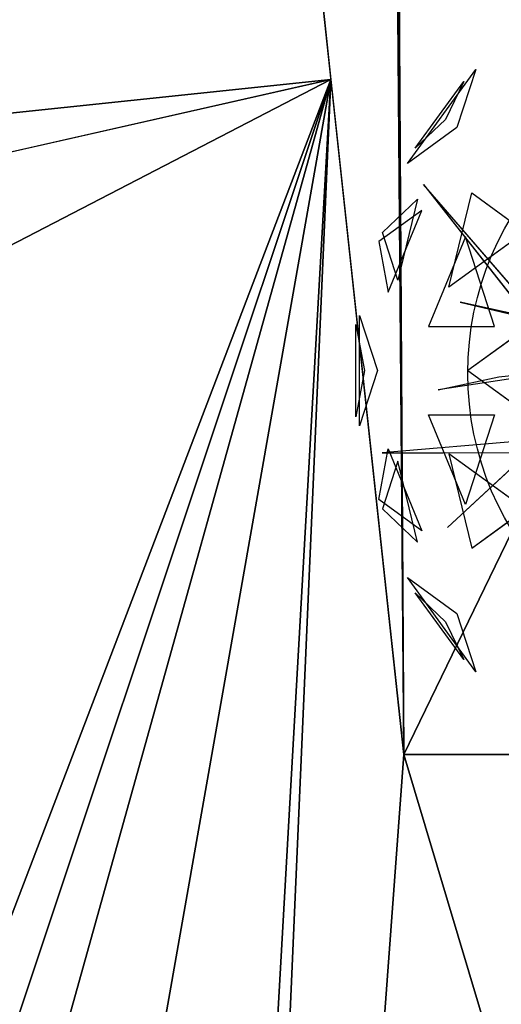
# Model space of a CAD drawing. Extents: x 22936 to 50368, y -4877 to 31080.
# Tile 135 of 256: x 41521 to 41720, y 5388 to 5794. Entities that reach past the tile are written whole.
import ezdxf

# ---------------------------------------------------------------- set-up
doc = ezdxf.new("R2010")
doc.units = 0
doc.layers.get('0').update_dxf_attribs({"linetype": 'CONTINUOUS'})
for name, color, linetype in [('00_TRACE_ARBRE', 3, 'CONTINUOUS'), ('00_TRACE_RDC', 241, 'CONTINUOUS'), ('08_AMENAGEMENTS_EXTERIEURS', 253, 'CONTINUOUS'), ('09_VEGETATION', 134, 'CONTINUOUS')]:
    doc.layers.add(name, color=color, linetype=linetype)

# ---------------------------------------------------------------- blocks, each defined once
blk = doc.blocks.new('TREE_GEOMETRIC_ROUND')
at = {"color": 7}
for p, q in [((-1491.6, 798.4, 3736.8), (-1209.6, 1186.5, 3736.8)), ((-1209.6, 1186.5, 3736.8), (-1287.6, 946.6, 3316.1)), ((-1458.9, 861, 4189.8), (-1259, 1136.1, 4189.8)), ((-1259, 1136.1, 4189.8), (-1333.8, 980.2, 4415.9)), ((-1333.8, 980.2, 4415.9), (-1458.9, 861, 4189.8)), ((-1287.6, 946.6, 3316.1), (-1491.6, 798.4, 3736.8)), ((-1424.8, 711.3, 4367.3), (-981.2, 146.5, 4126.7)), ((-935.2, 146.5, 4074.4), (-1424.8, 711.3, 4367.3)), ((-1594.7, 513.6, 4337.8), (-1450, 651.5, 4599.3)), ((-1450, 651.5, 4599.3), (-1530.8, 317, 4661.7)), ((-1319.9, 287.5, 5031.1), (-1225.9, 676.5, 4958.5)), ((-1225.9, 676.5, 4958.5), (-1005.2, 516.2, 5283)), ((-1431.8, 604.8, 3199.5), (-1609.5, 475.7, 3565.9)), ((-1571.2, 266.8, 3265.8), (-1431.8, 604.8, 3199.5)), ((-1530.8, 317, 4661.7), (-1594.7, 513.6, 4337.8)), ((-1252.3, 495.8, 2829.7), (-1404.9, 125.8, 2902.3)), ((-1005.2, 516.2, 5283), (-1319.9, 287.5, 5031.1)), ((-1132, 125.8, 2577.8), (-1252.3, 495.8, 2829.7)), ((-1609.5, 475.7, 3565.9), (-1571.2, 266.8, 3265.8)), ((-910.1, 146.5, 4105.7), (-1274.1, 226, 4806.6)), ((-1274.1, 226, 4806.6), (-935.2, 146.5, 4074.4)), ((-879.4, 207, 5468.4), (-1242, -56.5, 5178.3)), ((-1688.9, -284, 4186.4), (-1688.9, 171, 4186.4)), ((-1688.9, 171, 4186.4), (-1615, -56.5, 4561.2)), ((-1704, 134.2, 3733.7), (-1669.1, -56.5, 3459.9)), ((-1704, -247.1, 3733.7), (-1704, 134.2, 3733.7)), ((-1404.9, 125.8, 2902.3), (-1132, 125.8, 2577.8)), ((-719.1, -39, 4325.4), (-1364, -135.5, 4586.9)), ((-605.7, -35.6, 3415.3), (-1326.3, -704.7, 3593.2)), ((-1326.3, -704.7, 3593.2), (-605.7, -35.6, 3357.8)), ((-1669.1, -56.5, 3459.9), (-1704, -247.1, 3733.7)), ((-1615, -56.5, 4561.2), (-1688.9, -284, 4186.4)), ((-1242, -56.5, 5178.3), (-879.4, -319.9, 5468.4)), ((-1113.8, -82.4, 4555.6), (-765, -42.5, 4398.6)), ((-1364, -135.5, 4586.9), (-1113.8, -82.4, 4555.6)), ((-1404.9, -238.8, 2902.3), (-1132, -238.8, 2577.8)), ((-1252.3, -608.8, 2829.7), (-1404.9, -238.8, 2902.3)), ((-1132, -238.8, 2577.8), (-1252.3, -608.8, 2829.7)), ((-933.8, -340.2, 3462.4), (-1596.1, -395.6, 3357.8)), ((-1609.5, -588.7, 3565.9), (-1571.2, -379.7, 3265.8)), ((-1596.1, -395.6, 3357.8), (-1345.6, -396.4, 3431)), ((-1571.2, -379.7, 3265.8), (-1431.8, -717.8, 3199.5)), ((-1345.6, -396.4, 3431), (-992.1, -394.3, 3488.5)), ((-1005.2, -629.1, 5283), (-1319.9, -400.4, 5031.1)), ((-1319.9, -400.4, 5031.1), (-1225.9, -789.5, 4958.5)), ((-1530.8, -429.9, 4661.7), (-1594.7, -626.6, 4337.8)), ((-1450, -764.5, 4599.3), (-1530.8, -429.9, 4661.7)), ((-1431.8, -717.8, 3199.5), (-1609.5, -588.7, 3565.9)), ((-1594.7, -626.6, 4337.8), (-1450, -764.5, 4599.3)), ((-1225.9, -789.5, 4958.5), (-1005.2, -629.1, 5283)), ((-1209.6, -1299.5, 3736.8), (-1491.6, -911.3, 3736.8)), ((-1491.6, -911.3, 3736.8), (-1287.6, -1059.6, 3316.1)), ((-1259, -1249, 4189.8), (-1458.9, -973.9, 4189.8)), ((-1458.9, -973.9, 4189.8), (-1333.8, -1093.2, 4415.9)), ((-1333.8, -1093.2, 4415.9), (-1259, -1249, 4189.8)), ((-1287.6, -1059.6, 3316.1), (-1209.6, -1299.5, 3736.8))]:
    blk.add_line(p, q, dxfattribs=at)
mesh = blk.add_polyface(dxfattribs=at)
corners = [(-1209.6, 1186.5, 3736.8), (-1287.6, 946.6, 3316.1), (-1491.6, 798.4, 3736.8)]
mesh.append_faces([[corners[k] for k in face] for face in [(0, 1, 2)]], dxfattribs={"color": 7})
mesh = blk.add_polyface(dxfattribs=at)
corners = [(-1259, 1136.1, 4189.8), (-1333.8, 980.2, 4415.9), (-1458.9, 861, 4189.8)]
mesh.append_faces([[corners[k] for k in face] for face in [(0, 1, 2)]], dxfattribs={"color": 7})
mesh = blk.add_polyface(dxfattribs=at)
corners = [(-1424.8, 711.3, 4367.3), (-981.2, 146.5, 4126.7), (-935.2, 146.5, 4074.4)]
mesh.append_faces([[corners[k] for k in face] for face in [(0, 1, 2)]], dxfattribs={"color": 7})
mesh = blk.add_polyface(dxfattribs=at)
corners = [(-1450, 651.5, 4599.3), (-1530.8, 317, 4661.7), (-1594.7, 513.6, 4337.8)]
mesh.append_faces([[corners[k] for k in face] for face in [(0, 1, 2)]], dxfattribs={"color": 7})
mesh = blk.add_polyface(dxfattribs=at)
corners = [(-1225.9, 676.5, 4958.5), (-1005.2, 516.2, 5283), (-1319.9, 287.5, 5031.1)]
mesh.append_faces([[corners[k] for k in face] for face in [(0, 1, 2)]], dxfattribs={"color": 7})
mesh = blk.add_polyface(dxfattribs=at)
corners = [(-1431.8, 604.8, 3199.5), (-1609.5, 475.7, 3565.9), (-1571.2, 266.8, 3265.8)]
mesh.append_faces([[corners[k] for k in face] for face in [(0, 1, 2)]], dxfattribs={"color": 7})
mesh = blk.add_polyface(dxfattribs=at)
corners = [(-1252.3, 495.8, 2829.7), (-1404.9, 125.8, 2902.3), (-1132, 125.8, 2577.8)]
mesh.append_faces([[corners[k] for k in face] for face in [(0, 1, 2)]], dxfattribs={"color": 7})
mesh = blk.add_polyface(dxfattribs=at)
corners = [(-1274.1, 226, 4806.6), (-935.2, 146.5, 4074.4), (-910.1, 146.5, 4105.7)]
mesh.append_faces([[corners[k] for k in face] for face in [(0, 1, 2)]], dxfattribs={"color": 7})
mesh = blk.add_polyface(dxfattribs=at)
corners = [(-879.4, 207, 5468.4), (-1242, -56.5, 5178.3), (-879.4, -319.9, 5468.4)]
mesh.append_faces([[corners[k] for k in face] for face in [(0, 1, 2)]], dxfattribs={"color": 7})
mesh = blk.add_polyface(dxfattribs=at)
corners = [(-1688.9, 171, 4186.4), (-1615, -56.5, 4561.2), (-1688.9, -284, 4186.4)]
mesh.append_faces([[corners[k] for k in face] for face in [(0, 1, 2)]], dxfattribs={"color": 7})
mesh = blk.add_polyface(dxfattribs=at)
corners = [(-1704, 134.2, 3733.7), (-1669.1, -56.5, 3459.9), (-1704, -247.1, 3733.7)]
mesh.append_faces([[corners[k] for k in face] for face in [(0, 1, 2)]], dxfattribs={"color": 7})
mesh = blk.add_polyface(dxfattribs=at)
corners = [(-1326.3, -704.7, 3593.2), (-605.7, -35.6, 3357.8), (-605.7, -35.6, 3415.3)]
mesh.append_faces([[corners[k] for k in face] for face in [(0, 1, 2)]], dxfattribs={"color": 7})
mesh = blk.add_polyface(dxfattribs=at)
corners = [(-1132, -238.8, 2577.8), (-1252.3, -608.8, 2829.7), (-1404.9, -238.8, 2902.3)]
mesh.append_faces([[corners[k] for k in face] for face in [(0, 1, 2)]], dxfattribs={"color": 7})
mesh = blk.add_polyface(dxfattribs=at)
corners = [(-1571.2, -379.7, 3265.8), (-1431.8, -717.8, 3199.5), (-1609.5, -588.7, 3565.9)]
mesh.append_faces([[corners[k] for k in face] for face in [(0, 1, 2)]], dxfattribs={"color": 7})
mesh = blk.add_polyface(dxfattribs=at)
corners = [(-1319.9, -400.4, 5031.1), (-1225.9, -789.5, 4958.5), (-1005.2, -629.1, 5283)]
mesh.append_faces([[corners[k] for k in face] for face in [(0, 1, 2)]], dxfattribs={"color": 7})
mesh = blk.add_polyface(dxfattribs=at)
corners = [(-1530.8, -429.9, 4661.7), (-1594.7, -626.6, 4337.8), (-1450, -764.5, 4599.3)]
mesh.append_faces([[corners[k] for k in face] for face in [(0, 1, 2)]], dxfattribs={"color": 7})
mesh = blk.add_polyface(dxfattribs=at)
corners = [(-1491.6, -911.3, 3736.8), (-1287.6, -1059.6, 3316.1), (-1209.6, -1299.5, 3736.8)]
mesh.append_faces([[corners[k] for k in face] for face in [(0, 1, 2)]], dxfattribs={"color": 7})
mesh = blk.add_polyface(dxfattribs=at)
corners = [(-1458.9, -973.9, 4189.8), (-1333.8, -1093.2, 4415.9), (-1259, -1249, 4189.8)]
mesh.append_faces([[corners[k] for k in face] for face in [(0, 1, 2)]], dxfattribs={"color": 7})
blk = doc.blocks.new('ARBRE_SIMPLE')
for radius in [250, 17.5]:
    blk.add_circle((0, 0), radius)
blk = doc.blocks.new('GROUPER_1')
at = {"layer": '00_TRACE_ARBRE', "xscale": 0.5, "yscale": 0.5, "zscale": 0.5, "rotation": 10.53798942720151}
blk.add_blockref('ARBRE_SIMPLE', (217.24, 6259.36), dxfattribs=at)
blk = doc.blocks.new('GROUPER_2')
at = {"layer": '00_TRACE_RDC', "color": 54}
for p, q in [((12015.08, 11754.88), (12134.75, 10646.32)), ((12134.75, 10646.32), (7021.89, 10108.79))]:
    blk.add_line(p, q, dxfattribs=at)
at = {"layer": '00_TRACE_RDC'}
blk.add_blockref('GROUPER_1', (12098.99, 4265.72), dxfattribs=at)
blk = doc.blocks.new('GROUPER_102')
at = {"layer": '08_AMENAGEMENTS_EXTERIEURS'}
for p, q in [((149.76, 0), (0, 1387.23)), ((833.1, 0), (149.76, 0))]:
    blk.add_line(p, q, dxfattribs=at)
mesh = blk.add_polyface(dxfattribs=at)
corners = [(138.26, 1409.24), (149.76, 0), (0, 1387.23), (141.18, 1409.71), (305.18, 320.79), (833.1, 0), (903.13, 410.84)]
mesh.append_faces([[corners[k] for k in face] for face in [(0, 1, 2), (5, 4, 6)]], dxfattribs={"vtx0": -1})
mesh.append_faces([[corners[k] for k in face] for face in [(1, 4, 5)]], dxfattribs={"vtx0": -1, "vtx1": -1})
mesh.append_faces([[corners[k] for k in face] for face in [(1, 0, 3), (1, 3, 4)]], dxfattribs={"vtx0": -1, "vtx2": -1})
blk = doc.blocks.new('GROUPER_122')
at = {"layer": '08_AMENAGEMENTS_EXTERIEURS'}
mesh = blk.add_polyface(dxfattribs=at)
corners = [(4865.77, 2632.41), (4440.58, 2433.55), (4420.06, 2562.46), (4529.79, 1059.49), (4741, 1059.49), (5029.79, 1059.49), (4894.7, 2450.68), (5779.35, 2591.51), (6882.55, 501.38), (5029.79, 501.38), (5988.63, 801.38), (6907.61, 801.38), (7602.54, 0), (6819.83, 133.42), (7715.66, 663.64), (3404.37, 2268.59), (164, 668.17), (0, 1757.09), (2762.33, 1059.49)]
mesh.append_faces([[corners[k] for k in face] for face in [(0, 1, 2), (5, 8, 9), (8, 12, 13), (12, 11, 14), (15, 16, 17)]], dxfattribs={"vtx0": -1})
mesh.append_faces([[corners[k] for k in face] for face in [(3, 0, 4), (4, 0, 5), (10, 5, 7), (16, 15, 18), (18, 15, 3)]], dxfattribs={"vtx0": -1, "vtx1": -1})
mesh.append_faces([[corners[k] for k in face] for face in [(1, 0, 3), (8, 5, 10), (12, 8, 11)]], dxfattribs={"vtx0": -1, "vtx1": -1, "vtx2": -1})
mesh.append_faces([[corners[k] for k in face] for face in [(5, 0, 6), (5, 6, 7), (8, 10, 11), (3, 15, 1)]], dxfattribs={"vtx0": -1, "vtx2": -1})
blk = doc.blocks.new('GROUPER_123')
at = {"layer": '08_AMENAGEMENTS_EXTERIEURS'}
for p, q in [((911.82, 2058.73), (6024.68, 2596.25)), ((6024.68, 2596.25), (6054.76, 2317.59)), ((6054.76, 2317.59), (6738.1, 2317.59))]:
    blk.add_line(p, q, dxfattribs=at)
mesh = blk.add_polyface(dxfattribs=at)
corners = [(911.82, 2058.73), (132.96, 2115.21), (0, 2365.07), (1737.47, 1255.31), (36.28, 1826.86), (1872.41, 1656.96), (6024.68, 2596.25), (4806.94, 1965.47), (5042.3, 24.61), (5166.47, 23.84), (5306.47, 22.97), (5570.64, 21.34), (5903.15, 451.72), (5951.49, 917.91), (6054.76, 2317.59), (6490, 862.08), (6738.1, 2317.59), (5943.19, 0), (6394.44, 301.41), (6346.19, 18.36)]
mesh.append_faces([[corners[k] for k in face] for face in [(0, 1, 2), (1, 3, 4), (15, 14, 16), (17, 18, 19)]], dxfattribs={"vtx0": -1})
mesh.append_faces([[corners[k] for k in face] for face in [(3, 0, 5), (5, 6, 7), (7, 6, 8), (8, 6, 9), (9, 6, 10), (10, 6, 11), (12, 6, 13), (13, 14, 15)]], dxfattribs={"vtx0": -1, "vtx1": -1})
mesh.append_faces([[corners[k] for k in face] for face in [(3, 1, 0), (11, 6, 12)]], dxfattribs={"vtx0": -1, "vtx1": -1, "vtx2": -1})
mesh.append_faces([[corners[k] for k in face] for face in [(5, 0, 6), (13, 6, 14), (12, 17, 11), (17, 12, 18)]], dxfattribs={"vtx0": -1, "vtx2": -1})

msp = doc.modelspace()

# ---------------------------------------------------------------- block references
at = {"layer": '00_TRACE_RDC'}
msp.add_blockref('GROUPER_2', (29515.15, -4876.93), dxfattribs=at)
at = {"layer": '08_AMENAGEMENTS_EXTERIEURS', "color": 9}
for name, p in [('GROUPER_122', (41671.41, 5143.34)), ('GROUPER_123', (35625.22, 3173.13))]:
    msp.add_blockref(name, p, dxfattribs=at)
at = {"layer": '08_AMENAGEMENTS_EXTERIEURS', "color": 54}
msp.add_blockref('GROUPER_102', (41530.23, 5490.71), dxfattribs=at)
at = {"layer": '09_VEGETATION', "xscale": 0.1, "yscale": 0.1, "zscale": 0.1}
msp.add_blockref('TREE_GEOMETRIC_ROUND', (41830.59, 5654.9), dxfattribs=at)

doc.saveas('drawing.dxf')
